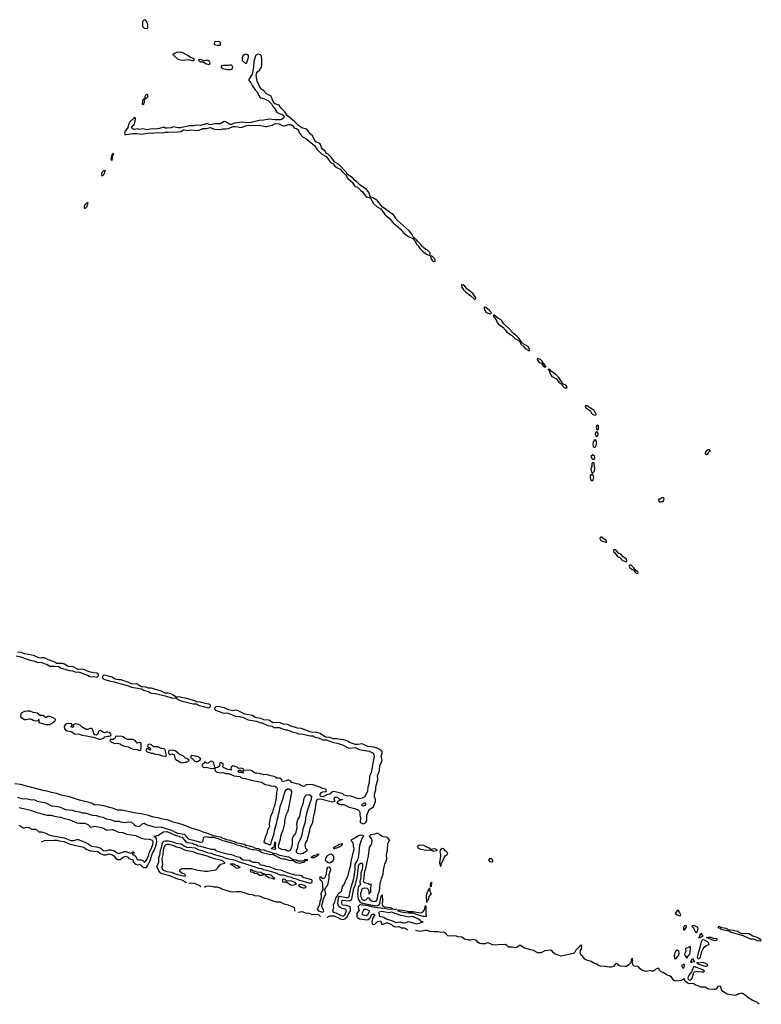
# Model space of a CAD drawing. Header units: inches. Extents: x 2722057 to 2913084, y 892730 to 1030005.
# Tile 173 of 231: x 2889500 to 2900048, y 894419 to 908426. Entities that reach past the tile are written whole.
import ezdxf

# ---------------------------------------------------------------- set-up
doc = ezdxf.new("R2010")
doc.units = ezdxf.units.IN
doc.header["$MEASUREMENT"] = 0
for name, color, linetype in [('C8889', 7, 'Continuous'), ('C8899', 7, 'Continuous'), ('C8990', 7, 'Continuous'), ('C9809', 7, 'Continuous')]:
    doc.layers.add(name, color=color, linetype=linetype)

msp = doc.modelspace()

# ---------------------------------------------------------------- linework, layer by layer
at = {"layer": 'C8889', "color": 2}
for points, elevation in [([(2890000, 899284), (2889977, 899297), (2889910, 899318), (2889850, 899347), (2889810, 899347), (2889790, 899342), (2889770, 899346), (2889710, 899375), (2889670, 899387), (2889570, 899405), (2889522, 899422), (2889470, 899426)], 2), ([(2889450, 899377), (2889510, 899362), (2889650, 899313), (2889710, 899302), (2889745, 899285), (2889810, 899279), (2889890, 899251), (2889930, 899230), (2889990, 899231), (2890000, 899229)], 2), ([(2890000, 898479), (2889990, 898489), (2889930, 898513), (2889910, 898516), (2889891, 898509), (2889870, 898495), (2889854, 898514), (2889830, 898527), (2889789, 898529), (2889750, 898559), (2889690, 898572), (2889650, 898589), (2889609, 898589), (2889570, 898582), (2889521, 898559), (2889514, 898546), (2889511, 898510), (2889544, 898484), (2889570, 898471), (2889590, 898471), (2889630, 898481), (2889650, 898479), (2889670, 898474), (2889690, 898461), (2889730, 898451), (2889766, 898454), (2889770, 898474), (2889774, 898430), (2889870, 898400), (2889930, 898401), (2890000, 898447)], 2), ([(2890000, 897422), (2889950, 897431), (2889890, 897453), (2889850, 897454), (2889510, 897544), (2889430, 897556)], 2), ([(2889470, 897367), (2889530, 897348), (2889610, 897342), (2889650, 897331), (2889710, 897328), (2889750, 897308), (2889870, 897284), (2889950, 897244), (2890000, 897236)], 2), ([(2890000, 897092), (2889950, 897107), (2889890, 897105), (2889850, 897112), (2889793, 897133), (2889750, 897141), (2889671, 897169), (2889494, 897214)], 2), ([(2889490, 896966), (2889550, 896931), (2889570, 896931), (2889590, 896938), (2889630, 896932), (2889670, 896912), (2889730, 896911), (2889773, 896873), (2889810, 896871), (2889870, 896851), (2889912, 896830), (2889970, 896814), (2890000, 896809)], 2), ([(2889809, 896730), (2889850, 896751), (2889990, 896756), (2890000, 896756)], -2)]:
    msp.add_lwpolyline(points, dxfattribs=dict(at, elevation=elevation))
at = {"layer": 'C8899', "color": 2}
for points, elevation in [([(2890000, 899229), (2890050, 899223), (2890090, 899203), (2890208, 899168), (2890250, 899162), (2890290, 899148), (2890350, 899145), (2890463, 899103), (2890486, 899086), (2890510, 899079), (2890550, 899081), (2890590, 899074), (2890610, 899083), (2890619, 899090), (2890621, 899110), (2890610, 899124), (2890598, 899130), (2890550, 899135), (2890489, 899149), (2890410, 899181), (2890390, 899185), (2890330, 899184), (2890260, 899220), (2890190, 899225), (2890137, 899257), (2890110, 899267), (2890030, 899265), (2890000, 899284)], 2), ([(2890000, 898447), (2890004, 898450), (2890009, 898470), (2890000, 898479)], 2), ([(2890000, 897236), (2890066, 897226), (2890150, 897190), (2890250, 897180), (2890290, 897164), (2890350, 897156), (2890390, 897144), (2890430, 897142), (2890530, 897110), (2890590, 897106), (2890630, 897091), (2890681, 897081), (2890730, 897058), (2890790, 897047), (2890850, 897023), (2890910, 897023), (2890952, 897010), (2890986, 897006), (2891054, 897014), (2891090, 897011), (2891131, 896970), (2891150, 896960), (2891190, 896950), (2891210, 896952), (2891249, 896990), (2891270, 896994), (2891310, 896970), (2891332, 896968), (2891410, 896944), (2891510, 896941), (2891530, 896937), (2891563, 896923), (2891657, 896897), (2891710, 896867), (2891750, 896852), (2891837, 896837), (2891850, 896830), (2891870, 896802), (2891906, 896766), (2891970, 896755), (2892050, 896729), (2892070, 896725), (2892098, 896730), (2892109, 896750), (2892114, 896786), (2892130, 896801), (2892150, 896804), (2892190, 896797), (2892258, 896798), (2892285, 896785), (2892318, 896778), (2892390, 896747), (2892531, 896711), (2892588, 896688), (2892637, 896677), (2892670, 896663), (2892715, 896655), (2892770, 896631), (2892810, 896621), (2892830, 896623), (2892870, 896618), (2892882, 896610), (2892919, 896599), (2892950, 896579), (2893030, 896557), (2893069, 896551), (2893093, 896553), (2893215, 896495), (2893247, 896487), (2893270, 896487), (2893330, 896467), (2893383, 896463), (2893398, 896458), (2893430, 896435), (2893490, 896427), (2893550, 896447), (2893561, 896459), (2893595, 896470), (2893596, 896476), (2893552, 896472), (2893539, 896461), (2893523, 896457), (2893490, 896453), (2893457, 896457), (2893434, 896470), (2893395, 896475), (2893381, 896481), (2893377, 896490), (2893341, 896501), (2893329, 896510), (2893244, 896525), (2893182, 896542), (2893174, 896550), (2893103, 896563), (2893102, 896570), (2893076, 896576), (2893049, 896590), (2893010, 896596), (2892975, 896610), (2892918, 896618), (2892904, 896624), (2892902, 896630), (2892857, 896637), (2892841, 896641), (2892834, 896650), (2892768, 896670), (2892717, 896677), (2892695, 896690), (2892577, 896717), (2892555, 896730), (2892504, 896744), (2892499, 896750), (2892439, 896759), (2892422, 896770), (2892381, 896781), (2892369, 896790), (2892254, 896814), (2892177, 896850), (2892123, 896863), (2892053, 896890), (2891943, 896923), (2891810, 896977), (2891670, 897014), (2891610, 897036), (2891510, 897057), (2891470, 897071), (2891403, 897083), (2891330, 897106), (2891230, 897128), (2891150, 897138), (2890950, 897181), (2890890, 897179), (2890818, 897210), (2890690, 897243), (2890610, 897255), (2890570, 897253), (2890530, 897276), (2890488, 897290), (2890350, 897324), (2890209, 897370), (2890090, 897393), (2890030, 897416), (2890000, 897422)], 2), ([(2890000, 896809), (2890130, 896786), (2890229, 896751), (2890270, 896751), (2890310, 896761), (2890330, 896761), (2890371, 896751), (2890467, 896707), (2890522, 896670), (2890590, 896661), (2890644, 896644), (2890690, 896609), (2890724, 896604), (2890770, 896614), (2890794, 896614), (2890843, 896603), (2890880, 896580), (2890890, 896567), (2890910, 896563), (2890990, 896591), (2891010, 896591), (2891070, 896571), (2891088, 896572), (2891102, 896578), (2891110, 896592), (2891118, 896578), (2891130, 896574), (2891131, 896569), (2891110, 896566), (2891102, 896558), (2891102, 896550), (2891125, 896545), (2891150, 896523), (2891170, 896481), (2891190, 896474), (2891234, 896474), (2891260, 896460), (2891270, 896443), (2891290, 896448), (2891310, 896480), (2891334, 896546), (2891344, 896590), (2891371, 896629), (2891395, 896690), (2891400, 896730), (2891389, 896750), (2891350, 896764), (2891270, 896767), (2891230, 896778), (2891150, 896814), (2891090, 896827), (2891030, 896834), (2890970, 896858), (2890910, 896862), (2890830, 896900), (2890810, 896902), (2890733, 896893), (2890690, 896922), (2890668, 896930), (2890570, 896947), (2890510, 896936), (2890473, 896970), (2890430, 896990), (2890387, 896993), (2890350, 896989), (2890315, 896995), (2890250, 897022), (2890210, 897045), (2890135, 897055), (2890090, 897074), (2890040, 897080), (2890000, 897092)], 2), ([(2890000, 896756), (2890026, 896754), (2890063, 896743), (2890130, 896733), (2890203, 896703), (2890296, 896676), (2890410, 896654), (2890446, 896626), (2890504, 896604), (2890610, 896594), (2890646, 896566), (2890690, 896547), (2890710, 896543), (2890730, 896545), (2890770, 896559), (2890810, 896552), (2890839, 896530), (2890861, 896501), (2890890, 896479), (2890930, 896481), (2890970, 896510), (2891010, 896525), (2891041, 896510), (2891054, 896494), (2891110, 896472), (2891120, 896440), (2891138, 896418), (2891170, 896405), (2891210, 896412), (2891230, 896394), (2891238, 896378), (2891264, 896364), (2891277, 896363), (2891294, 896366), (2891307, 896373), (2891324, 896396), (2891355, 896465), (2891387, 896570), (2891414, 896606), (2891439, 896681), (2891450, 896730), (2891446, 896766), (2891440, 896780), (2891427, 896793), (2891427, 896807), (2891406, 896810), (2891430, 896811), (2891470, 896825), (2891546, 896874), (2891590, 896875), (2891650, 896854), (2891719, 896819), (2891767, 896810), (2891781, 896801), (2891810, 896795), (2891837, 896757), (2891857, 896737), (2891882, 896722), (2891958, 896710), (2891979, 896699), (2892010, 896693), (2892034, 896674), (2892071, 896670), (2892150, 896643), (2892170, 896642), (2892230, 896625), (2892270, 896627), (2892286, 896606), (2892346, 896590), (2892361, 896581), (2892457, 896557), (2892512, 896550), (2892581, 896521), (2892630, 896510), (2892639, 896499), (2892676, 896476), (2892770, 896467), (2892790, 896450), (2892822, 896442), (2892870, 896443), (2892890, 896435), (2892925, 896405), (2892970, 896396), (2893004, 896384), (2893050, 896380), (2893140, 896340), (2893210, 896330), (2893281, 896301), (2893310, 896296), (2893341, 896281), (2893390, 896272), (2893410, 896260), (2893490, 896256), (2893506, 896250), (2893517, 896237), (2893542, 896222), (2893650, 896192), (2893656, 896170), (2893650, 896143), (2893630, 896136), (2893470, 896186), (2893450, 896196), (2893395, 896210), (2893364, 896224), (2893322, 896230), (2893270, 896253), (2893250, 896258), (2893210, 896258), (2893170, 896270), (2893158, 896278), (2893084, 896304), (2892970, 896330), (2892944, 896344), (2892902, 896350), (2892821, 896381), (2892610, 896446), (2892570, 896466), (2892449, 896490), (2892379, 896519), (2892270, 896546), (2892230, 896562), (2892182, 896570), (2892101, 896601), (2892050, 896610), (2891998, 896638), (2891950, 896646), (2891882, 896650), (2891839, 896670), (2891797, 896697), (2891730, 896706), (2891684, 896724), (2891618, 896738), (2891570, 896741), (2891546, 896734), (2891534, 896726), (2891519, 896701), (2891510, 896638), (2891496, 896610), (2891490, 896535), (2891476, 896504), (2891473, 896430), (2891451, 896390), (2891451, 896370), (2891470, 896336), (2891476, 896316), (2891495, 896295), (2891520, 896280), (2891631, 896250), (2891746, 896206), (2891790, 896196), (2891818, 896178), (2891850, 896167), (2891874, 896150)], -2), ([(2893875, 895650), (2893890, 895670), (2893910, 895679), (2893970, 895676), (2894030, 895655), (2894056, 895636), (2894090, 895625), (2894126, 895634), (2894158, 895662), (2894170, 895695), (2894204, 895750), (2894204, 895790), (2894199, 895799), (2894176, 895816), (2894150, 895824), (2894090, 895830), (2894081, 895850), (2894081, 895890), (2894090, 895899), (2894190, 895892), (2894215, 895905), (2894224, 895916), (2894253, 896070), (2894276, 896124), (2894298, 896222), (2894307, 896290), (2894316, 896324), (2894320, 896390), (2894330, 896413), (2894350, 896426), (2894365, 896425), (2894375, 896415), (2894377, 896390), (2894370, 896338), (2894353, 896287), (2894350, 896210), (2894336, 896170), (2894337, 896150), (2894347, 896130), (2894339, 896110), (2894323, 896097), (2894316, 896084), (2894302, 895990), (2894316, 895916), (2894337, 895877), (2894360, 895860), (2894376, 895856), (2894543, 895823), (2894570, 895820), (2894594, 895826), (2894616, 895844), (2894622, 895858), (2894630, 895912), (2894641, 895950), (2894650, 895978), (2894657, 895977), (2894658, 895890), (2894653, 895850), (2894662, 895822), (2894690, 895803), (2894770, 895798), (2894792, 895790), (2894798, 895778), (2894858, 895770), (2894855, 895765), (2894835, 895765), (2894790, 895770), (2894750, 895768), (2894690, 895783), (2894586, 895790), (2894510, 895804), (2894461, 895821), (2894350, 895833), (2894332, 895828), (2894314, 895810), (2894317, 895777), (2894330, 895750), (2894318, 895742), (2894294, 895710), (2894294, 895674), (2894299, 895659), (2894335, 895635), (2894439, 895621), (2894454, 895625), (2894478, 895642), (2894510, 895698), (2894530, 895705), (2894552, 895690), (2894520, 895640), (2894507, 895590), (2894511, 895571), (2894520, 895560), (2894530, 895556), (2894550, 895561), (2894590, 895596), (2894630, 895606), (2894650, 895561), (2894670, 895559), (2894710, 895576), (2894730, 895576), (2894790, 895555), (2894812, 895532), (2894826, 895526), (2894850, 895522), (2894890, 895527), (2894926, 895506), (2894970, 895505), (2894990, 895498), (2895017, 895477)], -2), ([(2892074, 896090), (2892054, 896110), (2891990, 896135), (2891950, 896142), (2891910, 896139)], -2), ([(2893414, 895746), (2893415, 895770), (2893406, 895790), (2893325, 895830), (2893262, 895842), (2893210, 895873), (2893150, 895873), (2893119, 895879), (2893041, 895910), (2892984, 895924), (2892910, 895955), (2892843, 895963), (2892810, 895977), (2892762, 895982), (2892650, 896017), (2892590, 896020), (2892530, 896015), (2892499, 896019), (2892377, 896057), (2892350, 896073), (2892310, 896083), (2892265, 896085), (2892230, 896095), (2892190, 896099), (2892150, 896095), (2892130, 896082)], -2), ([(2893462, 895730), (2893519, 895739), (2893561, 895721), (2893610, 895716), (2893658, 895698), (2893730, 895700), (2893750, 895694), (2893778, 895670)], -2), ([(2900000, 895363), (2899989, 895370), (2899926, 895386), (2899870, 895423), (2899850, 895427), (2899783, 895423), (2899737, 895437), (2899710, 895456), (2899646, 895470), (2899576, 895476), (2899568, 895490), (2899550, 895499), (2899488, 895508), (2899459, 895519), (2899450, 895528), (2899432, 895510), (2899460, 895500), (2899472, 895490), (2899585, 895465), (2899598, 895458), (2899602, 895450), (2899790, 895396), (2899889, 895349), (2899930, 895351), (2899962, 895342), (2899990, 895326), (2900000, 895325)], 2), ([(2900000, 894437), (2899986, 894450), (2899918, 894478), (2899856, 894516), (2899843, 894530), (2899790, 894567), (2899770, 894575), (2899730, 894570), (2899706, 894554), (2899670, 894544), (2899562, 894562), (2899499, 894599), (2899483, 894623), (2899470, 894670), (2899450, 894679), (2899430, 894673), (2899405, 894635), (2899390, 894630), (2899370, 894627), (2899296, 894636), (2899250, 894662), (2899184, 894664), (2899150, 894682), (2899110, 894693), (2899090, 894712), (2899070, 894717), (2899030, 894710), (2898998, 894718), (2898966, 894746), (2898950, 894785), (2898944, 894776), (2898910, 894757), (2898850, 894750), (2898814, 894754), (2898801, 894761), (2898770, 894804), (2898750, 894821), (2898699, 894839), (2898651, 894870), (2898622, 894882), (2898602, 894902), (2898590, 894926), (2898570, 894927), (2898550, 894920), (2898530, 894899), (2898510, 894891), (2898490, 894891), (2898470, 894901), (2898410, 894887), (2898359, 894899), (2898323, 894923), (2898303, 894950), (2898290, 894958), (2898240, 894960), (2898219, 894979), (2898213, 895027), (2898221, 895050), (2898218, 895070), (2898213, 895073), (2898207, 895070), (2898197, 895050), (2898198, 895030), (2898186, 895010), (2898160, 894980), (2898130, 894956), (2898105, 894955), (2898043, 894963), (2898016, 894975), (2898006, 894990), (2897990, 894998), (2897974, 894990), (2897945, 894955), (2897912, 894948), (2897885, 894945), (2897818, 894958), (2897762, 894962), (2897733, 894973), (2897710, 894990), (2897664, 895004), (2897626, 895030), (2897566, 895046), (2897539, 895059), (2897510, 895099), (2897482, 895122), (2897470, 895150), (2897475, 895185), (2897490, 895209), (2897495, 895230), (2897495, 895250), (2897490, 895259), (2897470, 895255), (2897461, 895239), (2897410, 895190), (2897398, 895162), (2897377, 895143), (2897203, 895103), (2897186, 895106), (2897114, 895134), (2897092, 895152), (2897070, 895183), (2897050, 895190), (2896970, 895180), (2896910, 895153), (2896870, 895152), (2896810, 895184), (2896678, 895218), (2896640, 895240), (2896630, 895255), (2896610, 895255), (2896583, 895237), (2896550, 895222), (2896510, 895230), (2896453, 895233), (2896430, 895257), (2896410, 895270), (2896370, 895267), (2896350, 895270), (2896250, 895259), (2896223, 895263), (2896171, 895290), (2896150, 895293), (2896121, 895279), (2896070, 895279), (2896045, 895285), (2896020, 895300), (2895990, 895330), (2895970, 895336), (2895950, 895341), (2895910, 895331), (2895890, 895331), (2895824, 895344), (2895790, 895375), (2895730, 895379), (2895711, 895390), (2895692, 895392), (2895610, 895387), (2895591, 895391), (2895550, 895437), (2895530, 895447), (2895490, 895442), (2895450, 895452), (2895388, 895448), (2895334, 895454), (2895290, 895470), (2895270, 895470), (2895190, 895455), (2895130, 895467)], -2)]:
    msp.add_lwpolyline(points, dxfattribs=dict(at, elevation=elevation))
for points, elevation in [([(2890710, 899101), (2890686, 899094), (2890671, 899070), (2890686, 899050), (2890710, 899039), (2890790, 899014), (2890850, 899007), (2890905, 898985), (2891034, 898954), (2891090, 898931), (2891230, 898906), (2891262, 898890), (2891330, 898871), (2891350, 898853), (2891370, 898845), (2891430, 898839), (2891570, 898808), (2891658, 898778), (2891686, 898774), (2891710, 898778), (2891722, 898778), (2891728, 898790), (2891710, 898797), (2891693, 898813), (2891650, 898837), (2891610, 898847), (2891570, 898845), (2891513, 898873), (2891454, 898894), (2891430, 898897), (2891375, 898915), (2891330, 898917), (2891292, 898932), (2891230, 898933), (2891170, 898972), (2891090, 898978), (2891030, 899006), (2890964, 899025), (2890950, 899033), (2890910, 899033), (2890879, 899039), (2890850, 899049), (2890810, 899073)], 2), ([(2891770, 898792), (2891732, 898788), (2891731, 898770), (2891761, 898750), (2891809, 898729), (2891870, 898719), (2891965, 898695), (2892010, 898691), (2892052, 898668), (2892115, 898655), (2892160, 898640), (2892190, 898638), (2892210, 898647), (2892213, 898673), (2892204, 898684), (2892190, 898689), (2892138, 898698), (2892070, 898718), (2892010, 898721), (2891990, 898734), (2891854, 898774), (2891801, 898781)], 2), ([(2892316, 898656), (2892288, 898652), (2892271, 898630), (2892276, 898610), (2892283, 898603), (2892390, 898565), (2892410, 898560), (2892450, 898563), (2892570, 898519), (2892630, 898513), (2892692, 898492), (2892750, 898465), (2892870, 898448), (2892930, 898425), (2892950, 898424), (2893030, 898385), (2893090, 898374), (2893117, 898357), (2893190, 898358), (2893250, 898333), (2893290, 898323), (2893310, 898324), (2893375, 898295), (2893430, 898283), (2893470, 898268), (2893530, 898262), (2893630, 898239), (2893670, 898239), (2893701, 898220), (2893750, 898208), (2893810, 898180), (2893859, 898179), (2893963, 898143), (2894016, 898136), (2894090, 898110), (2894170, 898068), (2894190, 898064), (2894270, 898071), (2894330, 898042), (2894470, 898019), (2894510, 898003), (2894526, 897990), (2894539, 897970), (2894542, 897950), (2894498, 897710), (2894476, 897664), (2894470, 897570), (2894450, 897510), (2894445, 897450), (2894408, 897370), (2894370, 897349), (2894330, 897343), (2894306, 897346), (2894210, 897379), (2894146, 897386), (2894114, 897394), (2894094, 897414), (2894080, 897420), (2893970, 897446), (2893950, 897441), (2893910, 897410), (2893870, 897397), (2893810, 897368), (2893780, 897380), (2893773, 897390), (2893773, 897410), (2893790, 897430), (2893810, 897440), (2893856, 897444), (2893862, 897450), (2893859, 897470), (2893850, 897477), (2893794, 897494), (2893770, 897507), (2893690, 897534), (2893650, 897544), (2893577, 897543), (2893563, 897537), (2893550, 897522), (2893530, 897517), (2893470, 897552), (2893436, 897556), (2893370, 897573), (2893350, 897596), (2893330, 897609), (2893310, 897609), (2893290, 897596), (2893249, 897589), (2893235, 897595), (2893229, 897610), (2893212, 897632), (2893190, 897636), (2893154, 897634), (2893141, 897650), (2893121, 897661), (2893070, 897670), (2893010, 897687), (2892970, 897685), (2892910, 897704), (2892871, 897709), (2892850, 897706), (2892813, 897733), (2892790, 897743), (2892750, 897750), (2892686, 897746), (2892688, 897750), (2892678, 897770), (2892650, 897777), (2892610, 897775), (2892595, 897790), (2892550, 897807), (2892530, 897809), (2892517, 897803), (2892506, 897790), (2892502, 897762), (2892510, 897749), (2892498, 897758), (2892490, 897755), (2892445, 897765), (2892389, 897790), (2892393, 897830), (2892390, 897846), (2892370, 897853), (2892350, 897854), (2892345, 897850), (2892341, 897830), (2892345, 897810), (2892337, 897803), (2892313, 897787), (2892290, 897782), (2892282, 897782), (2892274, 897794), (2892259, 897850), (2892250, 897868), (2892230, 897879), (2892207, 897873), (2892190, 897855), (2892170, 897845), (2892130, 897866), (2892125, 897850), (2892098, 897830), (2892091, 897810), (2892110, 897791), (2892130, 897787), (2892151, 897791), (2892230, 897771), (2892257, 897777), (2892274, 897774), (2892276, 897750), (2892281, 897741), (2892291, 897730), (2892310, 897722), (2892350, 897713), (2892390, 897716), (2892430, 897703), (2892470, 897702), (2892550, 897668), (2892630, 897661), (2892647, 897647), (2892670, 897636), (2892713, 897633), (2892790, 897607), (2892939, 897579), (2892950, 897576), (2892990, 897547), (2893050, 897536), (2893070, 897528), (2893130, 897524), (2893150, 897510), (2893163, 897490), (2893163, 897470), (2893151, 897430), (2893146, 897350), (2893124, 897236), (2893110, 897208), (2893093, 897150), (2893068, 897090), (2893047, 896990), (2893051, 896950), (2893026, 896895), (2893014, 896850), (2892995, 896805), (2892971, 896730), (2892998, 896710), (2893050, 896692), (2893070, 896694), (2893078, 896710), (2893084, 896750), (2893118, 896850), (2893125, 896895), (2893152, 896988), (2893161, 897039), (2893178, 897090), (2893197, 897170), (2893205, 897235), (2893235, 897310), (2893275, 897450), (2893290, 897470), (2893310, 897486), (2893330, 897485), (2893351, 897471), (2893364, 897450), (2893367, 897430), (2893349, 897330), (2893335, 897290), (2893327, 897233), (2893312, 897168), (2893285, 897110), (2893268, 897030), (2893267, 896990), (2893242, 896898), (2893209, 896811), (2893205, 896770), (2893177, 896670), (2893180, 896650), (2893190, 896641), (2893230, 896628), (2893281, 896621), (2893310, 896604), (2893330, 896601), (2893350, 896610), (2893367, 896650), (2893378, 896690), (2893382, 896778), (2893396, 896810), (2893420, 896840), (2893430, 896867), (2893445, 896930), (2893443, 896997), (2893458, 897042), (2893483, 897090), (2893504, 897196), (2893538, 897290), (2893545, 897350), (2893567, 897390), (2893581, 897399), (2893610, 897404), (2893633, 897393), (2893648, 897370), (2893644, 897336), (2893585, 897150), (2893567, 897070), (2893560, 897010), (2893528, 896910), (2893519, 896850), (2893496, 896784), (2893459, 896710), (2893444, 896630), (2893434, 896610), (2893433, 896590), (2893450, 896568), (2893490, 896558), (2893530, 896569), (2893592, 896610), (2893570, 896635), (2893558, 896690), (2893564, 896710), (2893587, 896750), (2893627, 896890), (2893633, 896930), (2893668, 897010), (2893685, 897105), (2893698, 897150), (2893722, 897310), (2893730, 897330), (2893750, 897341), (2893796, 897336), (2893890, 897311), (2893950, 897301), (2893986, 897310), (2893978, 897318), (2893973, 897350), (2893990, 897371), (2894010, 897367), (2894030, 897356), (2894050, 897338), (2894090, 897332), (2894090, 897326), (2894070, 897326), (2894030, 897308), (2894012, 897290), (2894050, 897266), (2894070, 897261), (2894110, 897261), (2894184, 897224), (2894265, 897205), (2894319, 897179), (2894330, 897170), (2894339, 897150), (2894338, 897110), (2894348, 897070), (2894342, 897010), (2894350, 897002), (2894390, 896985), (2894420, 897000), (2894435, 897030), (2894436, 897110), (2894469, 897190), (2894530, 897230), (2894561, 897310), (2894561, 897330), (2894547, 897370), (2894544, 897410), (2894557, 897443), (2894564, 897470), (2894566, 897514), (2894594, 897610), (2894588, 897670), (2894616, 897744), (2894624, 897816), (2894652, 897868), (2894657, 897890), (2894642, 897950), (2894654, 897990), (2894655, 898015), (2894647, 898027), (2894623, 898043), (2894583, 898063), (2894538, 898078), (2894450, 898085), (2894370, 898122), (2894310, 898113), (2894275, 898115), (2894190, 898142), (2894170, 898158), (2894130, 898176), (2894010, 898196), (2893956, 898196), (2893914, 898214), (2893850, 898221), (2893771, 898271), (2893710, 898289), (2893670, 898285), (2893630, 898293), (2893570, 898320), (2893510, 898340), (2893450, 898345), (2893410, 898361), (2893354, 898374), (2893310, 898401), (2893250, 898404), (2893190, 898430), (2893105, 898425), (2893090, 898430), (2893056, 898456), (2893041, 898461), (2892970, 898465), (2892930, 898483), (2892870, 898492), (2892850, 898501), (2892810, 898529), (2892704, 898544), (2892597, 898597), (2892570, 898601), (2892530, 898594), (2892470, 898609), (2892410, 898636)], 2), ([(2890230, 898414), (2890170, 898409), (2890144, 898396), (2890131, 898370), (2890137, 898337), (2890156, 898316), (2890170, 898308), (2890230, 898301), (2890286, 898266), (2890350, 898263), (2890390, 898248), (2890450, 898240), (2890470, 898231), (2890550, 898221), (2890630, 898191), (2890651, 898191), (2890690, 898203), (2890702, 898210), (2890710, 898222), (2890749, 898231), (2890770, 898231), (2890790, 898238), (2890799, 898250), (2890789, 898270), (2890770, 898285), (2890750, 898292), (2890728, 898292), (2890710, 898282), (2890703, 898283), (2890650, 898312), (2890630, 898309), (2890620, 898300), (2890605, 898255), (2890590, 898249), (2890570, 898254), (2890552, 898272), (2890547, 898287), (2890546, 898310), (2890530, 898339), (2890510, 898346), (2890470, 898330), (2890446, 898326), (2890390, 898362), (2890362, 898390), (2890310, 898409), (2890278, 898402), (2890254, 898390), (2890271, 898370), (2890250, 898358), (2890230, 898366), (2890230, 898374), (2890246, 898390), (2890238, 898410)], 2), ([(2890870, 898235), (2890862, 898230), (2890858, 898210), (2890845, 898195), (2890828, 898188), (2890793, 898187), (2890784, 898176), (2890782, 898170), (2890805, 898150), (2890830, 898138), (2890850, 898131), (2890870, 898136), (2890911, 898131), (2890930, 898123), (2890950, 898107), (2890990, 898091), (2891043, 898083), (2891110, 898048), (2891170, 898042), (2891210, 898031), (2891224, 898036), (2891229, 898051), (2891225, 898130), (2891210, 898141), (2891170, 898135), (2891141, 898170), (2891122, 898182), (2891107, 898187), (2891030, 898184), (2890999, 898199), (2890970, 898223), (2890951, 898229)], 2), ([(2891350, 898119), (2891330, 898117), (2891321, 898110), (2891321, 898081), (2891330, 898071), (2891351, 898071), (2891361, 898050), (2891350, 898035), (2891316, 898056), (2891302, 898050), (2891292, 898030), (2891312, 898010), (2891371, 897991), (2891389, 897991), (2891430, 897978), (2891472, 897972), (2891530, 897953), (2891570, 897951), (2891582, 897958), (2891589, 897970), (2891577, 897990), (2891575, 898030), (2891566, 898046), (2891546, 898054), (2891510, 898059), (2891470, 898083), (2891402, 898082), (2891374, 898110)], 2), ([(2891668, 898032), (2891622, 898030), (2891616, 898010), (2891621, 897981), (2891630, 897972), (2891670, 897981), (2891698, 897970), (2891710, 897912), (2891721, 897901), (2891790, 897859), (2891810, 897855), (2891850, 897865), (2891870, 897865), (2891890, 897872), (2891908, 897890), (2891890, 897908), (2891859, 897919), (2891828, 897950), (2891763, 897983), (2891732, 898012), (2891710, 898025)], 2), ([(2891950, 897959), (2891932, 897950), (2891932, 897930), (2891955, 897915), (2891990, 897879), (2892010, 897873), (2892030, 897875), (2892050, 897887), (2892065, 897895), (2892078, 897910), (2892040, 897940), (2892010, 897950), (2891989, 897949)], 2), ([(2892650, 897738), (2892678, 897738), (2892682, 897730), (2892670, 897709), (2892650, 897718), (2892630, 897715), (2892610, 897722), (2892602, 897730), (2892610, 897742), (2892630, 897754)], 2), ([(2894390, 897237), (2894370, 897242), (2894367, 897250), (2894374, 897270), (2894390, 897281), (2894410, 897283), (2894423, 897270), (2894410, 897249)], 2), ([(2894350, 896825), (2894330, 896820), (2894308, 896810), (2894262, 896778), (2894238, 896770), (2894211, 896750), (2894240, 896720), (2894241, 896670), (2894251, 896630), (2894211, 896451), (2894204, 896396), (2894186, 896334), (2894164, 896230), (2894139, 896190), (2894116, 896130), (2894086, 896094), (2894070, 896018), (2894030, 895988), (2894017, 895963), (2893991, 895930), (2893978, 895870), (2893958, 895830), (2893961, 895790), (2893951, 895750), (2893961, 895730), (2893998, 895718), (2894070, 895681), (2894090, 895675), (2894110, 895678), (2894123, 895690), (2894148, 895750), (2894144, 895764), (2894134, 895774), (2894084, 895784), (2894056, 895796), (2894038, 895810), (2894026, 895850), (2894033, 895927), (2894037, 895943), (2894050, 895955), (2894150, 895938), (2894170, 895938), (2894184, 895950), (2894215, 896085), (2894252, 896210), (2894270, 896330), (2894273, 896410), (2894310, 896476), (2894322, 896530), (2894339, 896681), (2894364, 896770), (2894381, 896799), (2894393, 896810), (2894382, 896822)], 2), ([(2894590, 896853), (2894550, 896838), (2894491, 896829), (2894471, 896810), (2894502, 896770), (2894506, 896750), (2894505, 896710), (2894499, 896690), (2894470, 896649), (2894456, 896524), (2894440, 896470), (2894422, 896370), (2894398, 896290), (2894395, 896210), (2894387, 896170), (2894402, 896150), (2894456, 896136), (2894470, 896122), (2894492, 896132), (2894496, 896110), (2894491, 896070), (2894491, 896010), (2894474, 896006), (2894470, 895986), (2894468, 896028), (2894458, 896058), (2894445, 896065), (2894390, 896070), (2894370, 896063), (2894365, 896055), (2894348, 895990), (2894353, 895950), (2894360, 895930), (2894370, 895910), (2894390, 895900), (2894410, 895901), (2894429, 895910), (2894450, 895934), (2894470, 895934), (2894479, 895910), (2894505, 895890), (2894550, 895883), (2894570, 895886), (2894588, 895930), (2894599, 895990), (2894615, 896030), (2894628, 896132), (2894646, 896210), (2894668, 896270), (2894675, 896325), (2894695, 896410), (2894723, 896483), (2894718, 896550), (2894733, 896613), (2894734, 896706), (2894756, 896744), (2894766, 896750), (2894729, 896790), (2894710, 896798), (2894670, 896802), (2894650, 896809), (2894625, 896825), (2894610, 896844)], 2), ([(2891590, 896693), (2891570, 896683), (2891561, 896670), (2891541, 896610), (2891536, 896544), (2891523, 896490), (2891533, 896410), (2891521, 896370), (2891524, 896344), (2891537, 896330), (2891589, 896309), (2891658, 896298), (2891726, 896270), (2891850, 896241), (2891859, 896250), (2891848, 896270), (2891805, 896285), (2891775, 896310), (2891778, 896330), (2891810, 896351), (2891950, 896352), (2892010, 896331), (2892131, 896311), (2892170, 896311), (2892289, 896331), (2892319, 896360), (2892358, 896410), (2892415, 896425), (2892418, 896430), (2892401, 896441), (2892397, 896450), (2892370, 896464), (2892268, 896488), (2892150, 896532), (2892026, 896566), (2891969, 896590), (2891882, 896602), (2891850, 896612), (2891790, 896642), (2891730, 896655), (2891690, 896671), (2891619, 896690)], 2), ([(2893130, 896621), (2893075, 896630), (2893095, 896650), (2893119, 896661), (2893124, 896670), (2893130, 896731), (2893139, 896710), (2893132, 896670), (2893135, 896625)], -2), ([(2894070, 896699), (2894050, 896694), (2894023, 896677), (2894001, 896670), (2893997, 896663), (2893961, 896650), (2893961, 896641), (2893970, 896632), (2893981, 896639), (2894010, 896645), (2894069, 896670), (2894095, 896695)], 2), ([(2895190, 896681), (2895154, 896670), (2895162, 896650), (2895190, 896631), (2895270, 896611), (2895330, 896614), (2895342, 896618), (2895346, 896630), (2895279, 896659), (2895250, 896679)], 2), ([(2895410, 896629), (2895372, 896628), (2895358, 896622), (2895354, 896610), (2895390, 896599), (2895430, 896605), (2895442, 896610)], 2), ([(2895510, 896637), (2895481, 896610), (2895475, 896590), (2895487, 896550), (2895487, 896530), (2895471, 896430), (2895485, 896385), (2895490, 896382), (2895503, 896437), (2895534, 896490), (2895542, 896518), (2895549, 896531), (2895579, 896550), (2895589, 896570), (2895569, 896590), (2895545, 896605), (2895530, 896629)], 2), ([(2893758, 896550), (2893725, 896550), (2893718, 896542), (2893672, 896530), (2893665, 896515), (2893642, 896510), (2893646, 896506), (2893690, 896507), (2893703, 896517), (2893735, 896530), (2893740, 896540)], 2), ([(2893930, 896554), (2893908, 896552), (2893873, 896530), (2893851, 896490), (2893846, 896470), (2893866, 896450), (2893890, 896438), (2893910, 896433), (2893930, 896439), (2893956, 896464), (2893966, 896490), (2893968, 896510), (2893957, 896537)], 2), ([(2896182, 896490), (2896166, 896470), (2896190, 896451), (2896210, 896447), (2896228, 896452), (2896229, 896470), (2896210, 896489)], 2), ([(2892527, 896413), (2892494, 896410), (2892520, 896400), (2892557, 896377), (2892570, 896365), (2892590, 896356), (2892630, 896365), (2892634, 896370), (2892615, 896375), (2892599, 896390), (2892561, 896401), (2892548, 896410)], 2), ([(2892795, 896330), (2892782, 896330), (2892778, 896310), (2892785, 896305), (2892819, 896299), (2892845, 896285), (2892878, 896278), (2892910, 896257), (2892943, 896257), (2892970, 896265), (2892976, 896264), (2892986, 896270), (2892956, 896276), (2892930, 896292), (2892877, 896297), (2892854, 896310), (2892816, 896316)], 2), ([(2893890, 896369), (2893877, 896363), (2893867, 896350), (2893854, 896250), (2893830, 896209), (2893810, 896206), (2893790, 896228), (2893770, 896226), (2893766, 896214), (2893772, 896190), (2893802, 896162), (2893812, 896050), (2893785, 895990), (2893786, 895946), (2893781, 895910), (2893770, 895886), (2893764, 895836), (2893731, 895770), (2893748, 895748), (2893790, 895733), (2893810, 895731), (2893820, 895740), (2893824, 895750), (2893799, 895810), (2893796, 895830), (2893812, 895870), (2893820, 895920), (2893852, 895988), (2893842, 896050), (2893856, 896084), (2893876, 896110), (2893885, 896135), (2893900, 896210), (2893901, 896270), (2893923, 896330), (2893921, 896350), (2893910, 896365)], 2), ([(2893050, 896264), (2892998, 896262), (2892992, 896250), (2893010, 896245), (2893044, 896224), (2893095, 896215), (2893110, 896203), (2893128, 896210), (2893081, 896250)], 2), ([(2893250, 896197), (2893235, 896190), (2893236, 896170), (2893243, 896163), (2893250, 896159), (2893290, 896161), (2893356, 896116), (2893390, 896115), (2893430, 896126), (2893438, 896130), (2893430, 896133), (2893418, 896150), (2893369, 896170), (2893296, 896176), (2893279, 896190)], 2), ([(2893490, 896121), (2893466, 896114), (2893465, 896110), (2893505, 896085), (2893530, 896077), (2893550, 896075), (2893570, 896082), (2893575, 896090), (2893558, 896098), (2893544, 896110), (2893525, 896115)], 2), ([(2895290, 895866), (2895287, 895970), (2895307, 896030), (2895326, 896054), (2895330, 896074), (2895335, 896030), (2895350, 895990), (2895319, 895950), (2895310, 895902), (2895298, 895902), (2895291, 895889)], -2), ([(2895350, 896089), (2895342, 896102), (2895341, 896121), (2895350, 896158), (2895357, 896157)], -2), ([(2894410, 895769), (2894394, 895766), (2894367, 895710), (2894370, 895694), (2894430, 895684), (2894450, 895695), (2894472, 895730), (2894477, 895750), (2894430, 895767)], 2), ([(2895270, 895667), (2895238, 895670), (2895158, 895690), (2895094, 895714), (2895030, 895714), (2894955, 895725), (2894929, 895730), (2894875, 895750), (2894883, 895757), (2894899, 895761), (2894950, 895760), (2895030, 895738), (2895090, 895741), (2895170, 895723), (2895210, 895721), (2895240, 895740), (2895256, 895764), (2895270, 895822), (2895278, 895810), (2895276, 895710), (2895282, 895670)], -2), ([(2894650, 895737), (2894606, 895730), (2894611, 895671), (2894677, 895657), (2894714, 895634), (2894804, 895604), (2894850, 895582), (2894910, 895590), (2894950, 895579), (2894970, 895579), (2894997, 895583), (2895030, 895597), (2895126, 895566), (2895150, 895565), (2895238, 895590), (2895210, 895595), (2895201, 895610), (2895173, 895630), (2895090, 895666), (2895030, 895658), (2895010, 895662), (2894974, 895674), (2894922, 895682), (2894790, 895731), (2894750, 895722)], 2), ([(2898850, 895753), (2898822, 895710), (2898851, 895690), (2898890, 895676), (2898899, 895681), (2898904, 895690), (2898886, 895730), (2898870, 895752)], 2), ([(2898970, 895538), (2898951, 895530), (2898939, 895510), (2898939, 895490), (2898950, 895471), (2898977, 895510), (2898984, 895530), (2898977, 895537)], 2), ([(2899090, 895538), (2899063, 895537), (2899061, 895530), (2899078, 895518), (2899108, 895448), (2899130, 895439), (2899149, 895489), (2899145, 895510)], 2), ([(2899170, 895355), (2899164, 895370), (2899190, 895431), (2899215, 895390), (2899174, 895366)], -2), ([(2899390, 895322), (2899355, 895330), (2899327, 895347), (2899269, 895370), (2899290, 895376), (2899330, 895376), (2899361, 895361), (2899410, 895355), (2899417, 895350), (2899410, 895327)], -2), ([(2899030, 895248), (2899011, 895229), (2898981, 895219), (2898972, 895210), (2898976, 895170), (2898954, 895130), (2898958, 895118), (2898974, 895110), (2898974, 895090), (2898990, 895074), (2899002, 895098), (2899010, 895102), (2899030, 895131), (2899035, 895150), (2899039, 895230)], 2), ([(2899230, 895336), (2899208, 895330), (2899190, 895293), (2899176, 895224), (2899150, 895148), (2899137, 895090), (2899143, 895070), (2899150, 895067), (2899162, 895070), (2899182, 895090), (2899204, 895170), (2899219, 895210), (2899233, 895230), (2899264, 895256), (2899308, 895270), (2899303, 895290), (2899278, 895310)], 2), ([(2898850, 895189), (2898828, 895170), (2898817, 895150), (2898807, 895113), (2898811, 895071), (2898830, 895066), (2898861, 895099), (2898879, 895130), (2898874, 895174), (2898865, 895185)], 2), ([(2899050, 895009), (2899048, 895030), (2899070, 895071), (2899085, 895045), (2899101, 895030), (2899097, 895023), (2899063, 895017)], -2), ([(2898950, 894988), (2898912, 894970), (2898930, 894932), (2898950, 894945), (2898954, 894970)], 2), ([(2899090, 894955), (2899070, 894919), (2899057, 894883), (2899030, 894852), (2899006, 894810), (2899002, 894790), (2899010, 894771), (2899030, 894764), (2899049, 894770), (2899066, 894790), (2899089, 894871), (2899099, 894881), (2899130, 894891), (2899145, 894885), (2899201, 894879), (2899230, 894881), (2899242, 894890), (2899217, 894910)], 2), ([(2899270, 894957), (2899250, 894958), (2899150, 894990), (2899149, 895009), (2899126, 895010), (2899188, 895012), (2899210, 895017), (2899241, 895010), (2899276, 894990), (2899281, 894970)], -2)]:
    msp.add_lwpolyline(points, close=True, dxfattribs=dict(at, elevation=elevation))
at = {"layer": 'C8990', "color": 2, "elevation": 2}
for points in [[(2891270, 908426), (2891254, 908410), (2891247, 908390), (2891248, 908328), (2891270, 908307), (2891310, 908303), (2891316, 908304), (2891324, 908316), (2891321, 908350), (2891311, 908390), (2891290, 908421)], [(2892290, 908114), (2892270, 908106), (2892266, 908086), (2892270, 908074), (2892310, 908065), (2892350, 908065), (2892358, 908070), (2892358, 908090), (2892346, 908110)], [(2891770, 907962), (2891730, 907957), (2891674, 907930), (2891690, 907922), (2891696, 907910), (2891750, 907865), (2891812, 907852), (2891890, 907862), (2891917, 907857), (2891950, 907845), (2891970, 907844), (2891982, 907850), (2891982, 907870), (2891929, 907889), (2891890, 907918), (2891810, 907958)], [(2892890, 907934), (2892870, 907928), (2892852, 907910), (2892830, 907829), (2892825, 907750), (2892804, 907650), (2892754, 907570), (2892766, 907550), (2892787, 907530), (2892807, 907490), (2892847, 907430), (2892879, 907399), (2892911, 907330), (2892935, 907315), (2892990, 907295), (2893039, 907270), (2893083, 907230), (2893099, 907190), (2893130, 907159), (2893156, 907110), (2893170, 907100), (2893235, 907075), (2893257, 907057), (2893261, 907050), (2893256, 907030), (2893231, 907010), (2893203, 907003), (2893130, 907001), (2893050, 907012), (2892970, 906998), (2892907, 906993), (2892790, 906963), (2892730, 906961), (2892670, 906967), (2892550, 906953), (2892510, 906937), (2892490, 906936), (2892430, 906973), (2892410, 906977), (2892350, 906944), (2892270, 906946), (2892210, 906929), (2892170, 906946), (2892150, 906946), (2892070, 906923), (2892010, 906926), (2891970, 906918), (2891910, 906918), (2891790, 906889), (2891750, 906889), (2891690, 906901), (2891650, 906889), (2891590, 906881), (2891570, 906884), (2891550, 906896), (2891490, 906878), (2891430, 906869), (2891385, 906875), (2891338, 906862), (2891310, 906860), (2891250, 906872), (2891210, 906865), (2891170, 906872), (2891130, 906864), (2891110, 906873), (2891096, 906890), (2891097, 906910), (2891130, 906936), (2891148, 907008), (2891146, 907030), (2891130, 907035), (2891120, 907020), (2891067, 906973), (2891047, 906933), (2891036, 906890), (2890996, 906830), (2890992, 906812), (2890994, 906794), (2891012, 906792), (2891110, 906808), (2891170, 906808), (2891230, 906799), (2891290, 906805), (2891350, 906817), (2891390, 906811), (2891450, 906819), (2891530, 906817), (2891570, 906827), (2891610, 906824), (2891750, 906831), (2891790, 906835), (2891830, 906858), (2891841, 906859), (2891890, 906848), (2891930, 906857), (2892030, 906850), (2892050, 906853), (2892103, 906877), (2892150, 906876), (2892210, 906891), (2892270, 906870), (2892350, 906865), (2892390, 906873), (2892430, 906871), (2892470, 906876), (2892532, 906908), (2892570, 906908), (2892650, 906893), (2892730, 906919), (2892910, 906926), (2892990, 906908), (2893010, 906908), (2893090, 906925), (2893130, 906944), (2893170, 906948), (2893190, 906945), (2893225, 906925), (2893250, 906917), (2893270, 906918), (2893330, 906937), (2893354, 906934), (2893379, 906919), (2893410, 906884), (2893436, 906876), (2893460, 906860), (2893480, 906810), (2893503, 906783), (2893530, 906757), (2893570, 906735), (2893695, 906635), (2893726, 906586), (2893790, 906519), (2893859, 906479), (2893878, 906458), (2893911, 906410), (2893930, 906391), (2893957, 906377), (2893983, 906343), (2894010, 906322), (2894059, 906299), (2894090, 906263), (2894130, 906223), (2894139, 906219), (2894168, 906168), (2894231, 906111), (2894262, 906062), (2894270, 906055), (2894305, 906045), (2894316, 906036), (2894350, 905995), (2894375, 905975), (2894430, 905907), (2894477, 905897), (2894487, 905887), (2894530, 905811), (2894584, 905764), (2894634, 905734), (2894696, 905650), (2894759, 905599), (2894810, 905535), (2894910, 905450), (2894966, 905386), (2895030, 905341), (2895092, 905312), (2895119, 905279), (2895147, 905230), (2895166, 905210), (2895190, 905172), (2895230, 905131), (2895288, 905088), (2895330, 905072), (2895339, 905081), (2895336, 905110), (2895330, 905119), (2895295, 905150), (2895277, 905157), (2895243, 905183), (2895223, 905203), (2895204, 905230), (2895156, 905276), (2895150, 905288), (2895097, 905337), (2895076, 905376), (2895040, 905420), (2894870, 905573), (2894845, 905605), (2894832, 905632), (2894810, 905655), (2894763, 905683), (2894710, 905726), (2894659, 905759), (2894590, 905849), (2894578, 905858), (2894530, 905889), (2894487, 905907), (2894459, 905979), (2894432, 906012), (2894337, 906077), (2894297, 906117), (2894262, 906142), (2894241, 906170), (2894162, 906222), (2894149, 906250), (2894050, 906357), (2894033, 906373), (2893981, 906401), (2893962, 906422), (2893932, 906472), (2893890, 906509), (2893864, 906524), (2893838, 906558), (2893806, 906586), (2893790, 906610), (2893779, 906650), (2893770, 906664), (2893707, 906687), (2893667, 906767), (2893630, 906803), (2893613, 906833), (2893595, 906855), (2893570, 906873), (2893525, 906885), (2893486, 906906), (2893415, 906975), (2893303, 907063), (2893273, 907113), (2893215, 907170), (2893192, 907212), (2893144, 907224), (2893119, 907240), (2893098, 907270), (2893076, 907336), (2893065, 907345), (2893010, 907369), (2892974, 907415), (2892947, 907427), (2892927, 907447), (2892877, 907550), (2892865, 907630), (2892866, 907650), (2892874, 907670), (2892889, 907690), (2892912, 907708), (2892941, 907750), (2892945, 907770), (2892945, 907850), (2892937, 907910), (2892927, 907927)], [(2892070, 907862), (2892050, 907858), (2892042, 907850), (2892068, 907828), (2892110, 907825), (2892141, 907801), (2892190, 907788), (2892204, 907796), (2892209, 907810), (2892197, 907830), (2892170, 907849), (2892123, 907843)], [(2892710, 907935), (2892690, 907928), (2892672, 907910), (2892666, 907890), (2892666, 907846), (2892710, 907803), (2892730, 907819), (2892756, 907890), (2892755, 907915), (2892730, 907933)], [(2892490, 907781), (2892470, 907772), (2892387, 907773), (2892372, 907768), (2892364, 907756), (2892365, 907750), (2892390, 907731), (2892450, 907717), (2892490, 907718), (2892510, 907724), (2892526, 907734), (2892533, 907750), (2892524, 907770), (2892510, 907779)], [(2891310, 907368), (2891290, 907348), (2891281, 907330), (2891274, 907310), (2891278, 907302), (2891270, 907306), (2891250, 907286), (2891245, 907275), (2891242, 907222), (2891250, 907214), (2891255, 907225), (2891270, 907234), (2891280, 907300), (2891310, 907312), (2891322, 907330), (2891322, 907350)], [(2890830, 906526), (2890825, 906515), (2890810, 906506), (2890798, 906450), (2890802, 906430), (2890810, 906425), (2890819, 906450), (2890820, 906480), (2890838, 906518)], [(2890710, 906286), (2890704, 906276), (2890690, 906274), (2890667, 906250), (2890663, 906223), (2890670, 906205), (2890690, 906218), (2890709, 906250), (2890714, 906274)], [(2890470, 905826), (2890450, 905818), (2890426, 905790), (2890418, 905770), (2890418, 905750), (2890430, 905738), (2890457, 905770), (2890463, 905797), (2890472, 905810)], [(2895350, 905068), (2895341, 905059), (2895350, 905022), (2895370, 904996), (2895390, 904985), (2895408, 904992), (2895409, 905010), (2895401, 905030), (2895370, 905059)], [(2895790, 904658), (2895784, 904656), (2895783, 904630), (2895810, 904583), (2895843, 904550), (2895918, 904498), (2895970, 904452), (2895986, 904454), (2895988, 904470), (2895950, 904524), (2895895, 904575), (2895858, 904598), (2895830, 904633), (2895810, 904649)], [(2896110, 904338), (2896105, 904335), (2896107, 904310), (2896114, 904290), (2896130, 904271), (2896150, 904256), (2896190, 904243), (2896208, 904250), (2896199, 904270), (2896183, 904290), (2896130, 904333)], [(2896250, 904222), (2896238, 904222), (2896232, 904210), (2896278, 904158), (2896287, 904127), (2896310, 904095), (2896373, 904053), (2896411, 904010), (2896430, 903979), (2896497, 903937), (2896547, 903887), (2896574, 903874), (2896618, 903838), (2896628, 903808), (2896671, 903771), (2896690, 903747), (2896730, 903723), (2896742, 903722), (2896750, 903714), (2896754, 903730), (2896732, 903772), (2896709, 903790), (2896682, 903802), (2896639, 903839), (2896604, 903890), (2896564, 903930), (2896521, 903961), (2896476, 904016), (2896382, 904102), (2896352, 904152), (2896299, 904179)], [(2896870, 903608), (2896861, 903599), (2896861, 903590), (2896886, 903550), (2896918, 903538), (2896937, 903517), (2896950, 903492), (2896970, 903485), (2896986, 903490), (2896976, 903496), (2896974, 903510), (2896943, 903543), (2896929, 903570), (2896909, 903590)], [(2897030, 903455), (2897014, 903450), (2897024, 903444), (2897043, 903390), (2897070, 903351), (2897135, 903315), (2897167, 903267), (2897205, 903245), (2897212, 903230), (2897250, 903191), (2897270, 903187), (2897286, 903190), (2897284, 903210), (2897270, 903229), (2897227, 903247), (2897216, 903256), (2897214, 903270), (2897202, 903282), (2897170, 903338), (2897115, 903390), (2897063, 903423), (2897038, 903450)], [(2897545, 902935), (2897546, 902910), (2897607, 902867), (2897617, 902857), (2897631, 902830), (2897650, 902811), (2897670, 902803), (2897690, 902802), (2897696, 902804), (2897698, 902810), (2897670, 902864), (2897570, 902934)], [(2897716, 902656), (2897710, 902655), (2897698, 902630), (2897710, 902594), (2897730, 902594), (2897734, 902630), (2897730, 902646)], [(2897710, 902569), (2897691, 902550), (2897687, 902530), (2897691, 902511), (2897710, 902498), (2897722, 902510), (2897729, 902530), (2897720, 902560)], [(2897690, 902448), (2897670, 902442), (2897655, 902410), (2897651, 902390), (2897655, 902355), (2897670, 902338), (2897690, 902351), (2897701, 902370), (2897705, 902390), (2897704, 902424)], [(2897650, 902235), (2897625, 902210), (2897640, 902180), (2897650, 902171), (2897670, 902172), (2897682, 902190), (2897677, 902210), (2897670, 902228)], [(2899290, 902308), (2899262, 902290), (2899250, 902266), (2899248, 902250), (2899270, 902242), (2899290, 902254), (2899303, 902277), (2899326, 902290), (2899310, 902306)], [(2897650, 902128), (2897638, 902110), (2897636, 902070), (2897625, 902030), (2897631, 901991), (2897650, 901978), (2897670, 901998), (2897679, 902030), (2897673, 902110), (2897670, 902118)], [(2897650, 901958), (2897630, 901958), (2897615, 901930), (2897615, 901910), (2897630, 901872), (2897650, 901872), (2897665, 901910), (2897661, 901930)], [(2898630, 901626), (2898610, 901606), (2898590, 901606), (2898582, 901590), (2898594, 901570), (2898610, 901562), (2898630, 901574), (2898650, 901574), (2898666, 901610), (2898662, 901622)], [(2897770, 901068), (2897752, 901050), (2897758, 901030), (2897770, 901018), (2897787, 901007), (2897830, 900992), (2897846, 900994), (2897848, 901010), (2897790, 901055)], [(2897950, 900886), (2897945, 900870), (2897952, 900850), (2897963, 900843), (2898002, 900790), (2898035, 900775), (2898072, 900730), (2898130, 900714), (2898135, 900725), (2898129, 900750), (2898084, 900784), (2898050, 900822), (2898019, 900839), (2897988, 900870), (2897970, 900882)], [(2898190, 900669), (2898172, 900668), (2898167, 900650), (2898176, 900630), (2898205, 900610), (2898237, 900597), (2898250, 900572), (2898270, 900552), (2898290, 900548), (2898298, 900550), (2898294, 900570), (2898257, 900597), (2898233, 900630), (2898210, 900653)]]:
    msp.add_lwpolyline(points, close=True, dxfattribs=at)
at = {"layer": 'C9809', "color": 2}
msp.add_line((2900019, 894419, -2), (2900000, 894437, -2), dxfattribs=at)
at = {"layer": 'C9809', "color": 2, "elevation": 2}
msp.add_lwpolyline([(2900000, 895325), (2900030, 895321), (2900048, 895330), (2900000, 895363)], dxfattribs=at)

doc.saveas('drawing.dxf')
